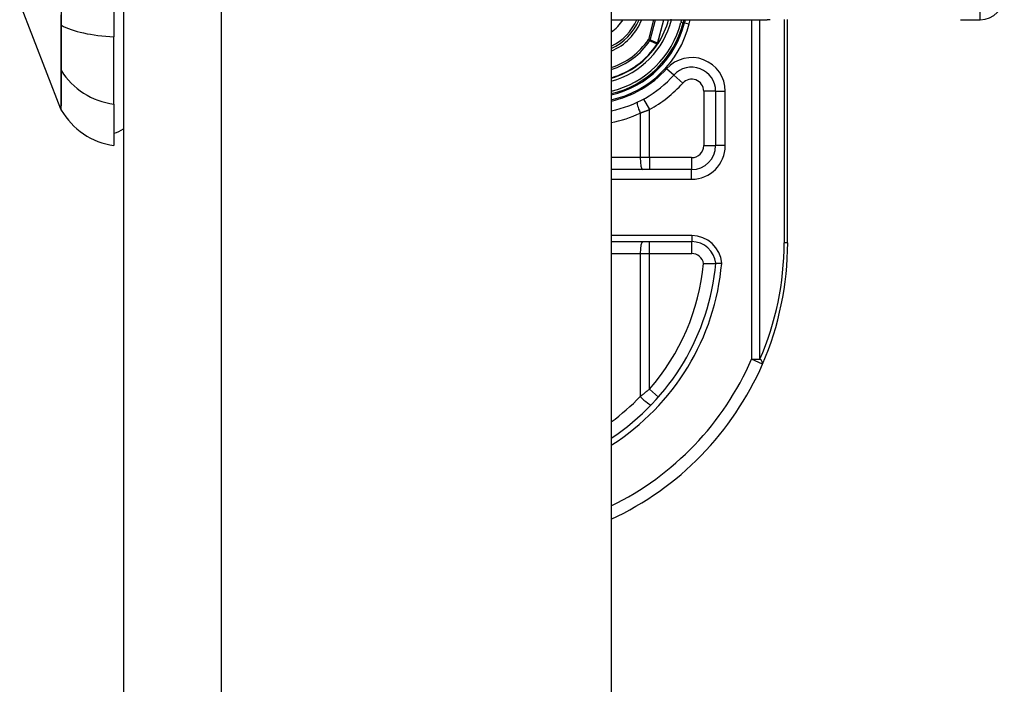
# Model space of a CAD drawing. Header units: inches. Extents: x 8 to 147, y 12 to 95.
# Tile 69 of 82: x 111.88 to 113.96, y 34.32 to 35.73. Entities that reach past the tile are written whole.
import ezdxf

# ---------------------------------------------------------------- set-up
doc = ezdxf.new("R2010")
doc.units = ezdxf.units.IN
doc.header["$LTSCALE"] = 9.374161
doc.header["$MEASUREMENT"] = 0
doc.layers.add('Visible Edges(ANSI)', color=7, linetype='Continuous', lineweight=25)
doc.layers.add('Visible Tangent Edges(ANSI)', color=7, linetype='Continuous', lineweight=25)

msp = doc.modelspace()

# ---------------------------------------------------------------- linework, layer by layer
at = {"layer": 'Visible Edges(ANSI)'}
for p, q in [((112.0969, 76.65), (112.0969, 30.9537)), ((113.1272, 76.65), (113.1272, 30.9537)), ((112.0766, 36.7503), (112.0766, 35.6897)), ((111.9647, 35.5363), (111.8776, 35.7603)), ((113.1272, 35.7256), (113.4568, 35.7256)), ((113.2793, 35.7187), (113.2811, 35.7256)), ((113.2837, 35.7256), (113.282, 35.719)), ((113.5, 35.254), (113.5, 35.7258)), ((113.8651, 35.7256), (113.907, 35.7256)), ((112.0766, 35.5471), (112.0766, 35.6897)), ((113.2262, 35.675), (113.2254, 35.674)), ((113.3479, 35.5745), (113.3479, 35.4594)), ((112.0766, 35.5471), (112.0766, 35.4594)), ((113.2972, 35.4087), (113.1272, 35.4087)), ((113.1272, 35.2566), (113.2975, 35.2566))]:
    msp.add_line(p, q, dxfattribs=at)
at = {"layer": 'Visible Edges(ANSI)', "flags": 128}
for points in [[(113.2263, 35.6751), (113.2262, 35.675), (113.2262, 35.675), (113.2261, 35.6749), (113.2261, 35.6749), (113.226, 35.6748), (113.226, 35.6748), (113.2259, 35.6748), (113.2259, 35.6747), (113.2258, 35.6747), (113.2258, 35.6747), (113.2257, 35.6746), (113.2256, 35.6746), (113.2256, 35.6746), (113.2255, 35.6745), (113.2255, 35.6745), (113.2254, 35.6745), (113.2253, 35.6744), (113.2253, 35.6744), (113.2252, 35.6744), (113.2252, 35.6744), (113.2251, 35.6743), (113.2251, 35.6743), (113.225, 35.6743), (113.2249, 35.6743)], [(113.2265, 35.6753), (113.2265, 35.6753), (113.2265, 35.6753), (113.2264, 35.6753), (113.2264, 35.6752), (113.2264, 35.6752), (113.2264, 35.6752), (113.2264, 35.6752), (113.2264, 35.6752), (113.2264, 35.6752), (113.2264, 35.6752), (113.2264, 35.6752), (113.2264, 35.6752), (113.2264, 35.6752), (113.2264, 35.6751), (113.2264, 35.6751), (113.2264, 35.6751), (113.2263, 35.6751), (113.2263, 35.6751), (113.2263, 35.6751), (113.2263, 35.6751), (113.2263, 35.6751), (113.2263, 35.6751), (113.2263, 35.6751), (113.2263, 35.6751)], [(113.3224, 35.2102), (113.3241, 35.2102), (113.3258, 35.2103), (113.3274, 35.2104), (113.329, 35.2104), (113.3306, 35.2104), (113.3322, 35.2105), (113.3337, 35.2105), (113.3352, 35.2105), (113.3366, 35.2105), (113.3379, 35.2106), (113.3392, 35.2106), (113.3404, 35.2106), (113.3416, 35.2106), (113.3426, 35.2106), (113.3436, 35.2106), (113.3445, 35.2106), (113.3453, 35.2106), (113.346, 35.2106), (113.3466, 35.2106), (113.3471, 35.2106), (113.3474, 35.2106), (113.3477, 35.2106), (113.3479, 35.2106), (113.3479, 35.2106)], [(113.3607, 35.2106), (113.3598, 35.2106), (113.359, 35.2106), (113.3582, 35.2106), (113.3574, 35.2106), (113.3566, 35.2106), (113.3558, 35.2106), (113.355, 35.2106), (113.3543, 35.2106), (113.3536, 35.2106), (113.3529, 35.2106), (113.3523, 35.2106), (113.3517, 35.2106), (113.3511, 35.2106), (113.3506, 35.2106), (113.3501, 35.2106), (113.3496, 35.2106), (113.3492, 35.2106), (113.3489, 35.2106), (113.3486, 35.2106), (113.3484, 35.2106), (113.3482, 35.2106), (113.348, 35.2106), (113.348, 35.2106), (113.3479, 35.2106)]]:
    msp.add_lwpolyline(points, dxfattribs=at)
at = {"layer": 'Visible Edges(ANSI)'}
for centre, radius, start, end in [((113.907, 35.7763), 0.0507, 270, 0), ((113.0802, 35.7692), 0.1146, 294.2119, 337.6397), ((113.0802, 35.7692), 0.208, 283.0621, 346.0291), ((113.0802, 35.7692), 0.2054, 283.2288, 345.776), ((113.0802, 35.7692), 0.1738, 327.2981, 345.4721), ((113.0802, 35.7692), 0.1736, 285.7096, 326.7398), ((113.2972, 35.5745), 0.0507, 0, 138.1031), ((113.0802, 35.7692), 0.2408, 281.2503, 318.1031), ((111.9765, 35.5409), 0.0127, 201.2505, 209.7291), ((112.0976, 35.6101), 0.1521, 209.7291, 262.0587), ((112.0664, 35.5355), 0.0507, 281.537, 306.8699), ((113.2972, 35.4594), 0.0507, 270, 0), ((113.2975, 35.2059), 0.0507, 5.3938, 90), ((112.8561, 35.254), 0.644, 336.5561, 0), ((112.8561, 35.254), 0.4938, 303.3034, 354.9569), ((112.8561, 35.254), 0.644, 294.8977, 336.5561)]:
    msp.add_arc(centre, radius, start, end, dxfattribs=at)
at = {"layer": 'Visible Tangent Edges(ANSI)'}
for p, q in [((112.3042, 30.9537), (112.3042, 76.65)), ((113.907, 35.7256), (113.907, 35.9791)), ((113.2166, 35.7256), (113.2059, 35.6835)), ((113.2098, 35.6825), (113.2207, 35.7256)), ((113.2379, 35.7256), (113.2252, 35.6757)), ((113.2254, 35.6756), (113.2381, 35.7256)), ((113.2546, 35.725), (113.2522, 35.7256)), ((113.2546, 35.725), (113.2547, 35.7256)), ((113.2758, 35.7256), (113.2744, 35.72)), ((113.2744, 35.72), (113.2793, 35.7187)), ((113.282, 35.719), (113.2795, 35.7196)), ((113.282, 35.719), (113.2919, 35.7165)), ((113.2919, 35.7165), (113.2941, 35.7256)), ((113.4236, 35.7256), (113.4236, 35.0079)), ((113.4416, 35.0079), (113.4416, 35.7256)), ((113.4926, 35.7258), (113.4926, 35.254)), ((111.9646, 35.7151), (111.9646, 35.7146)), ((113.2098, 35.6825), (113.2059, 35.6835)), ((113.2059, 35.6835), (113.2092, 35.6813)), ((113.2249, 35.6749), (113.2251, 35.6748)), ((113.2252, 35.6757), (113.2254, 35.6756)), ((113.2246, 35.6745), (113.2249, 35.6743)), ((113.2249, 35.6743), (113.2254, 35.674)), ((111.9646, 35.6204), (111.9646, 35.6202)), ((113.2595, 35.6084), (113.2444, 35.6219)), ((113.2595, 35.6084), (113.2784, 35.5914)), ((113.3479, 35.5745), (113.3226, 35.5745)), ((113.3226, 35.5745), (113.3226, 35.4594)), ((113.3479, 35.5745), (113.3682, 35.5745)), ((113.3682, 35.4594), (113.3682, 35.5745)), ((113.1958, 35.5579), (113.2079, 35.5356)), ((113.2079, 35.434), (113.2079, 35.5356)), ((113.1887, 35.5283), (113.1887, 35.434)), ((113.3226, 35.4594), (113.3479, 35.4594)), ((113.3682, 35.4594), (113.3479, 35.4594)), ((113.1887, 35.434), (113.1272, 35.434)), ((113.2079, 35.434), (113.1887, 35.434)), ((113.2079, 35.434), (113.2079, 35.4087)), ((113.2972, 35.434), (113.2079, 35.434)), ((113.2972, 35.434), (113.2972, 35.4087)), ((113.2972, 35.3884), (113.2972, 35.4087)), ((113.1272, 35.3884), (113.2972, 35.3884)), ((113.2975, 35.2693), (113.1272, 35.2693)), ((113.2975, 35.2693), (113.2975, 35.2566)), ((113.2079, 35.2312), (113.2079, 35.2566)), ((113.2975, 35.2312), (113.2975, 35.2566)), ((113.5, 35.254), (113.4926, 35.254)), ((113.1272, 35.2312), (113.1887, 35.2312)), ((113.1887, 35.2312), (113.2079, 35.2312)), ((113.1887, 35.2312), (113.1887, 34.9291)), ((113.2079, 35.2312), (113.2975, 35.2312)), ((113.2079, 34.9448), (113.2079, 35.2312)), ((113.4236, 35.0079), (113.4416, 35.0079)), ((113.4469, 34.9978), (113.4236, 35.0079)), ((113.2079, 34.9448), (113.227, 34.9281))]:
    msp.add_line(p, q, dxfattribs=at)
at = {"layer": 'Visible Tangent Edges(ANSI)', "flags": 128}
for points in [[(111.9658, 35.7137), (111.9658, 35.7545)], [(111.9646, 35.7355), (111.9646, 35.7151)], [(113.463, 35.7256), (113.4568, 35.7256)], [(111.9646, 35.7146), (111.9646, 35.7092), (111.9646, 35.7039), (111.9646, 35.6987), (111.9646, 35.6935), (111.9646, 35.6885), (111.9646, 35.6836), (111.9646, 35.6788), (111.9646, 35.6741), (111.9646, 35.6695), (111.9646, 35.6651), (111.9646, 35.6608), (111.9646, 35.6567), (111.9646, 35.6527), (111.9646, 35.6489), (111.9646, 35.6452), (111.9646, 35.6417), (111.9646, 35.6384), (111.9646, 35.6353), (111.9646, 35.6323), (111.9646, 35.6296), (111.9646, 35.627), (111.9646, 35.6246), (111.9646, 35.6224), (111.9646, 35.6204)], [(111.9658, 35.6178), (111.9658, 35.6197), (111.9658, 35.6219), (111.9659, 35.6243), (111.9659, 35.6269), (111.9659, 35.6297), (111.9659, 35.6327), (111.9659, 35.6359), (111.9659, 35.6392), (111.9659, 35.6428), (111.9659, 35.6465), (111.9659, 35.6504), (111.9659, 35.6544), (111.9659, 35.6587), (111.9659, 35.663), (111.9659, 35.6676), (111.9659, 35.6722), (111.9659, 35.677), (111.9659, 35.682), (111.9659, 35.687), (111.9659, 35.6921), (111.9659, 35.6974), (111.9658, 35.7027), (111.9658, 35.7082), (111.9658, 35.7137)], [(113.2092, 35.6813), (113.2098, 35.681), (113.2105, 35.6807), (113.2111, 35.6804), (113.2118, 35.6801), (113.2124, 35.6798), (113.213, 35.6796), (113.2137, 35.6793), (113.2143, 35.679), (113.215, 35.6787), (113.2156, 35.6784), (113.2163, 35.6781), (113.2169, 35.6779), (113.2175, 35.6776), (113.2182, 35.6773), (113.2188, 35.677), (113.2195, 35.6767), (113.2201, 35.6764), (113.2208, 35.6762), (113.2214, 35.6759), (113.222, 35.6756), (113.2227, 35.6753), (113.2233, 35.675), (113.224, 35.6748), (113.2246, 35.6745)], [(113.2252, 35.6757), (113.2246, 35.6759), (113.2239, 35.6762), (113.2233, 35.6765), (113.2226, 35.6768), (113.222, 35.6771), (113.2213, 35.6774), (113.2207, 35.6776), (113.2201, 35.6779), (113.2194, 35.6782), (113.2188, 35.6785), (113.2181, 35.6788), (113.2175, 35.6791), (113.2168, 35.6794), (113.2162, 35.6796), (113.2156, 35.6799), (113.2149, 35.6802), (113.2143, 35.6805), (113.2136, 35.6808), (113.213, 35.6811), (113.2123, 35.6814), (113.2117, 35.6817), (113.2111, 35.6819), (113.2104, 35.6822), (113.2098, 35.6825)], [(113.2249, 35.6749), (113.2249, 35.6749), (113.2249, 35.6749), (113.2249, 35.6749), (113.2249, 35.6749), (113.2249, 35.6748), (113.2249, 35.6748), (113.2248, 35.6748), (113.2248, 35.6748), (113.2248, 35.6748), (113.2248, 35.6747), (113.2248, 35.6747), (113.2248, 35.6747), (113.2248, 35.6747), (113.2247, 35.6747), (113.2247, 35.6747), (113.2247, 35.6746), (113.2247, 35.6746), (113.2247, 35.6746), (113.2247, 35.6746), (113.2247, 35.6746), (113.2246, 35.6745), (113.2246, 35.6745), (113.2246, 35.6745), (113.2246, 35.6745)], [(113.2252, 35.6757), (113.2252, 35.6756), (113.2252, 35.6756), (113.2252, 35.6756), (113.2252, 35.6755), (113.2252, 35.6755), (113.2252, 35.6755), (113.2251, 35.6754), (113.2251, 35.6754), (113.2251, 35.6754), (113.2251, 35.6753), (113.2251, 35.6753), (113.2251, 35.6753), (113.2251, 35.6753), (113.2251, 35.6752), (113.2251, 35.6752), (113.2251, 35.6752), (113.225, 35.6751), (113.225, 35.6751), (113.225, 35.6751), (113.225, 35.675), (113.225, 35.675), (113.225, 35.675), (113.225, 35.675), (113.2249, 35.6749)], [(113.2249, 35.6749), (113.2249, 35.6749), (113.2249, 35.6749), (113.2249, 35.6748), (113.2249, 35.6748), (113.2249, 35.6748), (113.2249, 35.6748), (113.2249, 35.6747), (113.2249, 35.6747), (113.2249, 35.6747), (113.2249, 35.6746), (113.2249, 35.6746), (113.2249, 35.6746), (113.2249, 35.6746), (113.2249, 35.6745), (113.2249, 35.6745), (113.2249, 35.6745), (113.2249, 35.6745), (113.2249, 35.6744), (113.2249, 35.6744), (113.2249, 35.6744), (113.2249, 35.6743), (113.2249, 35.6743), (113.2249, 35.6743), (113.2249, 35.6743)], [(113.2251, 35.6748), (113.2251, 35.6749), (113.2252, 35.6749), (113.2252, 35.6749), (113.2252, 35.675), (113.2252, 35.675), (113.2252, 35.675), (113.2252, 35.6751), (113.2252, 35.6751), (113.2252, 35.6751), (113.2253, 35.6752), (113.2253, 35.6752), (113.2253, 35.6752), (113.2253, 35.6752), (113.2253, 35.6753), (113.2253, 35.6753), (113.2253, 35.6753), (113.2253, 35.6754), (113.2253, 35.6754), (113.2254, 35.6754), (113.2254, 35.6755), (113.2254, 35.6755), (113.2254, 35.6755), (113.2254, 35.6756), (113.2254, 35.6756)], [(113.2249, 35.6743), (113.2249, 35.6743), (113.225, 35.6743), (113.225, 35.6743), (113.225, 35.6744), (113.225, 35.6744), (113.225, 35.6744), (113.225, 35.6744), (113.225, 35.6745), (113.225, 35.6745), (113.225, 35.6745), (113.225, 35.6745), (113.225, 35.6746), (113.225, 35.6746), (113.225, 35.6746), (113.225, 35.6746), (113.225, 35.6747), (113.2251, 35.6747), (113.2251, 35.6747), (113.2251, 35.6747), (113.2251, 35.6748), (113.2251, 35.6748), (113.2251, 35.6748), (113.2251, 35.6748), (113.2251, 35.6748)], [(111.9646, 35.6202), (111.9646, 35.6134), (111.9646, 35.607), (111.9646, 35.6007), (111.9646, 35.5948), (111.9646, 35.5891), (111.9646, 35.5838), (111.9646, 35.5787), (111.9646, 35.5739), (111.9647, 35.5693), (111.9647, 35.5651), (111.9647, 35.5612), (111.9647, 35.5575), (111.9647, 35.5541), (111.9647, 35.551), (111.9647, 35.5482), (111.9647, 35.5457), (111.9647, 35.5435), (111.9647, 35.5416), (111.9647, 35.54), (111.9647, 35.5387), (111.9647, 35.5376), (111.9647, 35.5369), (111.9647, 35.5365), (111.9647, 35.5363)], [(111.9655, 35.5346), (111.9655, 35.5348), (111.9655, 35.5352), (111.9655, 35.5359), (111.9655, 35.5369), (111.9655, 35.5383), (111.9655, 35.5399), (111.9655, 35.5417), (111.9656, 35.5439), (111.9656, 35.5464), (111.9656, 35.5492), (111.9656, 35.5522), (111.9656, 35.5555), (111.9656, 35.5592), (111.9656, 35.5631), (111.9656, 35.5673), (111.9657, 35.5717), (111.9657, 35.5765), (111.9657, 35.5816), (111.9657, 35.5869), (111.9657, 35.5925), (111.9658, 35.5984), (111.9658, 35.6046), (111.9658, 35.6111), (111.9658, 35.6178)], [(113.1887, 35.5283), (113.1895, 35.5286), (113.1903, 35.5289), (113.1911, 35.5292), (113.1919, 35.5295), (113.1927, 35.5298), (113.1935, 35.53), (113.1943, 35.5303), (113.1951, 35.5306), (113.1959, 35.5309), (113.1967, 35.5312), (113.1975, 35.5315), (113.1983, 35.5319), (113.1991, 35.5322), (113.1999, 35.5325), (113.2008, 35.5328), (113.2016, 35.5331), (113.2024, 35.5334), (113.2032, 35.5337), (113.204, 35.534), (113.2047, 35.5344), (113.2055, 35.5347), (113.2063, 35.535), (113.2071, 35.5353), (113.2079, 35.5356)], [(113.2079, 34.9448), (113.2071, 34.9442), (113.2064, 34.9435), (113.2056, 34.9428), (113.2048, 34.9422), (113.204, 34.9415), (113.2032, 34.9408), (113.2024, 34.9402), (113.2016, 34.9395), (113.2008, 34.9389), (113.2, 34.9382), (113.1992, 34.9375), (113.1984, 34.9369), (113.1976, 34.9362), (113.1968, 34.9356), (113.196, 34.9349), (113.1952, 34.9343), (113.1944, 34.9336), (113.1936, 34.933), (113.1927, 34.9323), (113.1919, 34.9317), (113.1911, 34.9311), (113.1903, 34.9304), (113.1895, 34.9298), (113.1887, 34.9291)]]:
    msp.add_lwpolyline(points, dxfattribs=at)
at = {"layer": 'Visible Tangent Edges(ANSI)'}
for centre, radius, start, end in [((113.0802, 35.7692), 0.0843, 303.873, 328.8678), ((113.0802, 35.7692), 0.1101, 295.2808, 336.6625), ((113.0802, 35.7692), 0.1197, 293.125, 338.6346), ((113.0802, 35.7692), 0.1799, 285.1462, 345.776), ((113.0802, 35.7692), 0.2004, 283.5699, 345.776), ((113.0802, 35.7692), 0.2181, 282.4448, 346.0291), ((113.0802, 35.7692), 0.1522, 287.9957, 325.7195), ((113.0802, 35.7692), 0.1561, 287.5222, 325.7195), ((113.0802, 35.7692), 0.1727, 285.7941, 326.7398), ((113.2972, 35.5745), 0.071, 0, 138.1031), ((113.0802, 35.7692), 0.2206, 282.3002, 318.1031), ((113.2972, 35.5745), 0.0254, 0, 138.1031), ((113.0802, 35.7692), 0.2662, 298.671, 318.1031), ((113.0754, 35.7692), 0.2662, 281.2208, 295.1856), ((113.2972, 35.4594), 0.071, 270, 0), ((113.2972, 35.4594), 0.0254, 270, 0), ((113.2975, 35.2059), 0.0634, 4.296, 90), ((112.874, 35.254), 0.6186, 336.5561, 0), ((113.2975, 35.2059), 0.0254, 9.8056, 90), ((112.8561, 35.254), 0.5064, 302.3662, 355.0813), ((112.8561, 35.254), 0.4684, 318.6896, 354.628), ((112.8561, 35.254), 0.6186, 295.9925, 336.5561), ((112.8513, 35.254), 0.4684, 306.0906, 316.0814)]:
    msp.add_arc(centre, radius, start, end, dxfattribs=at)
for centre, major_axis, ratio, start_param, end_param in [((111.9768, 35.7157), (-0.0127, 0), 0.317047, 0.281217, 0.521863), ((112.0976, 35.7381), (-0.1521, 0), 0.321806, 0.522838, 1.432195), ((113.2059, 35.6835), (0.00208, 0.00462), 0.779727, 4.57537, 4.849408), ((111.9768, 35.6238), (-0.0127, 0.0001), 0.948405, 0.290838, 0.531485), ((112.0976, 35.6897), (-0.1521, 0), 0.946806, 0.522838, 1.432195), ((113.1935, 35.5283), (-0.0108, 0.0229), 0.172316, 0, 1.48994), ((113.1935, 35.434), (0, -0.0254), 0.189796, 4.712389, 6.283185), ((113.1935, 35.2312), (0, 0.0254), 0.189796, 0, 1.570796), ((113.4236, 35.0079), (0.0233, -0.0101), 0.369668, 0, 0.864875), ((113.1935, 34.9291), (0.0183, -0.0176), 0.132897, 4.575244, 6.283185)]:
    msp.add_ellipse(centre, major_axis=major_axis, ratio=ratio, start_param=start_param, end_param=end_param, dxfattribs=at)

doc.saveas('drawing.dxf')
